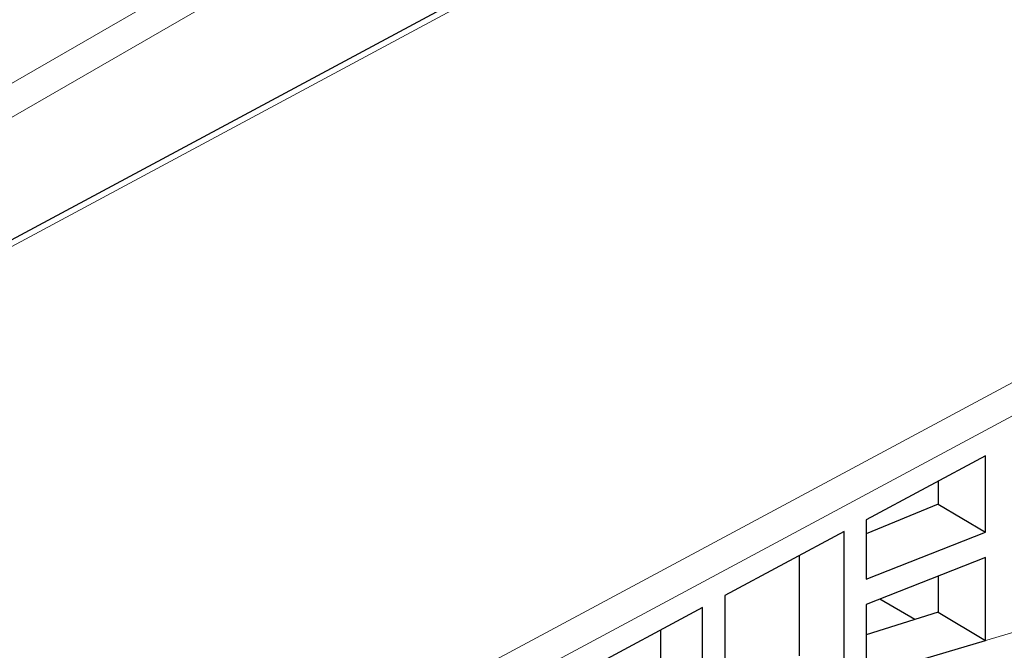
# Paper-space layout 'Blatt2' of a CAD drawing. Header units: millimetres. Extents: x 5 to 418, y 2 to 292.
# Tile 53 of 60: x 336 to 360, y 221 to 236. Entities that reach past the tile are written whole.
import ezdxf

# ---------------------------------------------------------------- set-up
doc = ezdxf.new("R2010")
doc.units = ezdxf.units.MM

psp = doc.layouts.new('Blatt2')

# ---------------------------------------------------------------- linework, layer by layer
at = {"color": 7, "linetype": 'Continuous', "lineweight": 18}
for p, q in [((321.259, 225.574), (347.066, 240.472)), ((355.211, 240.49), (324.234, 223.857)), ((347.42, 239.86), (321.966, 225.166)), ((338.729, 215.489), (369.706, 232.122)), ((370.047, 231.503), (339.45, 215.073)), ((352.289, 218.638), (370.047, 223.913))]:
    psp.add_line(p, q, dxfattribs=at)
at = {"color": 7, "linetype": 'Continuous', "lineweight": 25}
for p, q in [((354.962, 240.516), (324.091, 223.939)), ((359.441, 225.195), (356.579, 223.658)), ((359.441, 223.363), (359.441, 225.195)), ((358.305, 224.584), (358.305, 224.03)), ((358.305, 224.03), (356.579, 223.318)), ((358.305, 224.03), (359.441, 223.363)), ((356.579, 223.658), (356.579, 222.234)), ((356.049, 223.373), (353.187, 221.836)), ((356.049, 219.756), (356.049, 223.373)), ((356.579, 222.234), (359.441, 223.363)), ((354.975, 222.796), (354.975, 220.393)), ((359.441, 222.751), (356.579, 221.622)), ((359.441, 220.763), (359.441, 222.751)), ((358.305, 222.303), (358.305, 221.437)), ((353.187, 221.836), (353.187, 218.906)), ((352.656, 221.552), (349.828, 220.033)), ((352.656, 218.833), (352.656, 221.552)), ((356.579, 221.622), (356.579, 219.913)), ((357.748, 221.262), (356.903, 221.75)), ((358.305, 221.437), (356.579, 220.896)), ((358.305, 221.437), (359.441, 220.763)), ((351.645, 221.008), (351.645, 219.419)), ((356.579, 219.913), (359.441, 220.763))]:
    psp.add_line(p, q, dxfattribs=at)

doc.saveas('drawing.dxf')
